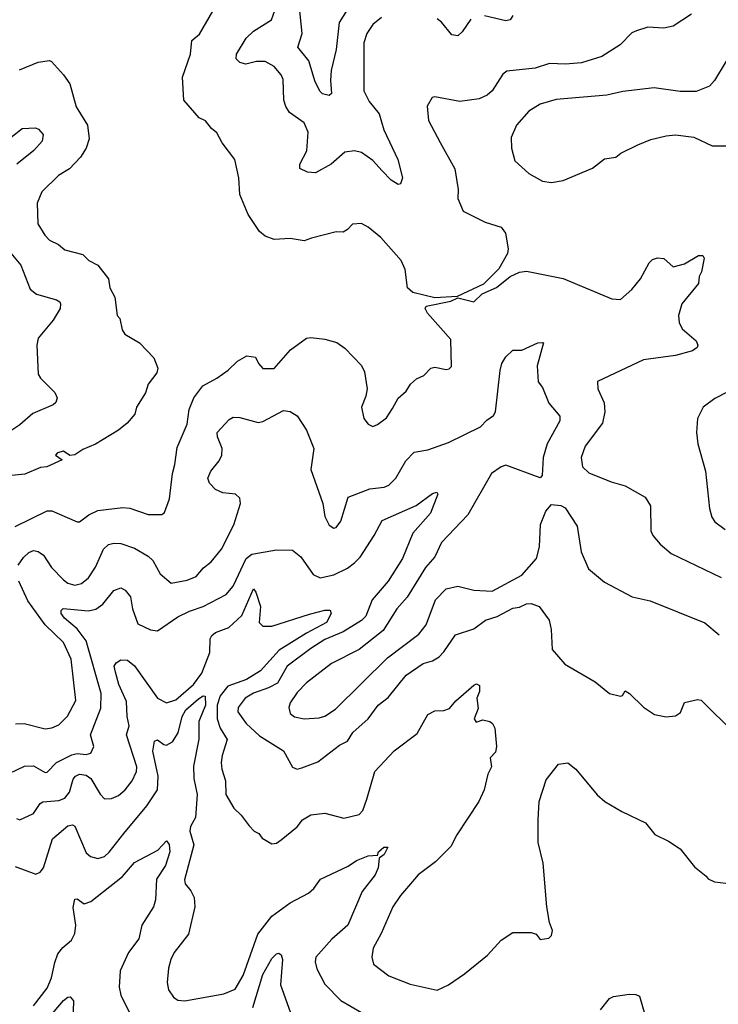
# Model space of a CAD drawing. Extents: x 1678759 to 1859541, y 384609 to 522867.
# Tile 180 of 256: x 1759974 to 1763022, y 455040 to 459335. Entities that reach past the tile are written whole.
import ezdxf

# ---------------------------------------------------------------- set-up
doc = ezdxf.new("R2010")
doc.units = 0

msp = doc.modelspace()

# ---------------------------------------------------------------- linework, layer by layer
at = {"layer": '0CON20XD'}
for points in [[(1761413.1, 459395), (1761367.4, 459322.6), (1761355.3, 459204.7), (1761333.1, 459113.1), (1761330.8, 459070.8), (1761335, 459013.3), (1761325, 459004), (1761295, 459012.5), (1761285, 459022), (1761263.8, 459063.8), (1761235.2, 459155.2), (1761187.1, 459215), (1761206.4, 459275), (1761189.3, 459445)], [(1762905, 459360), (1762825, 459307.8), (1762785, 459298.1), (1762715, 459302.5), (1762665, 459287.5), (1762645, 459277.5), (1762593.6, 459226.4), (1762513.8, 459175), (1762425, 459147.5), (1762355, 459141.8), (1762285, 459144.7), (1762223.3, 459123.3), (1762099.4, 459110.6), (1762082.1, 459097.9), (1762035, 459024.5), (1762013.7, 459006.4), (1761979.5, 458990.5), (1761895, 458978.2), (1761785, 458998.8), (1761773.9, 458996.1), (1761752.3, 458957.7), (1761757.1, 458895), (1761809.2, 458799.2), (1761872.7, 458685), (1761887.1, 458595), (1761885.7, 458555), (1761909.7, 458499.7), (1762005, 458452), (1762075, 458430), (1762094.1, 458404.1), (1762105.8, 458335), (1762102, 458315), (1762065, 458248.8), (1761998.1, 458181.9), (1761883, 458127), (1761785, 458121.9), (1761690, 458145), (1761666.2, 458165), (1761655.6, 458245), (1761638.6, 458285), (1761550, 458385), (1761495, 458430), (1761465, 458446), (1761426.1, 458443.9), (1761405, 458420), (1761385, 458408.8), (1761355, 458410), (1761248.1, 458381.9), (1761215, 458371.1), (1761155, 458381.4), (1761085, 458375.7), (1761045, 458391.4), (1761021.1, 458411.1), (1760971.4, 458485), (1760935, 458572.5), (1760930, 458645), (1760913.3, 458725), (1760857.7, 458797.7), (1760835, 458842.5), (1760810.5, 458860.5), (1760785, 458893.8), (1760757.5, 458907.5), (1760690, 458985), (1760684.4, 459085), (1760719.4, 459185), (1760725.3, 459244.7), (1760758.3, 459271.7), (1760817.4, 459372.6)], [(1761552.5, 459345), (1761515.6, 459315), (1761488.5, 459275), (1761476.2, 459235), (1761475.4, 459025.4), (1761498.5, 458978.5), (1761542.2, 458925), (1761562.5, 458855), (1761623.6, 458725), (1761644.1, 458645.9), (1761635, 458620), (1761625, 458616.7), (1761595, 458635.7), (1761556, 458676), (1761515, 458720.6), (1761465, 458755.6), (1761435, 458763.3), (1761392.6, 458757.4), (1761332.5, 458705), (1761265, 458667.5), (1761230.3, 458670.3), (1761196.4, 458686.4), (1761196.2, 458705), (1761226.4, 458763.6), (1761232.2, 458845), (1761215.3, 458885.3), (1761151.2, 458931.2), (1761136, 458956), (1761127.1, 458985), (1761123.6, 459075), (1761115, 459094.2), (1761085, 459131.1), (1761045, 459153.1), (1761007.4, 459152.6), (1760961.2, 459141.2), (1760935, 459148), (1760919.2, 459165), (1760920.6, 459185), (1760961.8, 459255), (1760994.8, 459285.2), (1761072.2, 459335), (1761088, 459375)], [(1761942.4, 459337.6), (1761905, 459282.9), (1761885, 459264.3), (1761859.7, 459269.7), (1761814.6, 459324.6), (1761795, 459338.5)], [(1762126.2, 459353.8), (1762113.8, 459335), (1762095, 459330), (1762002.6, 459352.6)], [(1759973.4, 459116.6), (1760055, 459150.6), (1760105, 459157.1), (1760113.4, 459153.4), (1760165, 459094.3), (1760192.7, 459055), (1760221.4, 458955), (1760270.6, 458875), (1760278.1, 458815), (1760264.5, 458775.5), (1760239.2, 458735), (1760191.2, 458685), (1760143.3, 458655), (1760071.2, 458585), (1760051.2, 458535), (1760052.9, 458445), (1760084.2, 458395), (1760105, 458373.8), (1760143.3, 458355), (1760171.4, 458331.4), (1760250.3, 458310.3), (1760276.7, 458285), (1760315, 458263.8), (1760362.5, 458205), (1760368, 458165), (1760388.8, 458125), (1760400, 458045), (1760411.7, 458031.7), (1760421.7, 457981.7), (1760433.6, 457963.6), (1760496.7, 457925), (1760559.5, 457859.5), (1760576.7, 457815), (1760573.3, 457795), (1760534.4, 457745.6), (1760522.7, 457707.3), (1760483.8, 457645), (1760476.7, 457615), (1760444, 457575), (1760405.8, 457545), (1760305, 457482.9), (1760250, 457460), (1760215, 457436.7), (1760193.3, 457433.3), (1760165, 457452.5), (1760140, 457445), (1760130, 457435), (1760160, 457415), (1760092.5, 457385), (1760065, 457381.2), (1759997.6, 457352.4), (1759925, 457345.4)], [(1763055.8, 459155), (1763005, 459070), (1762984.2, 459045.8), (1762925, 459022.5), (1762855, 459022.5), (1762742.6, 459037.4), (1762605, 459022.2), (1762535, 459006.4), (1762315, 458987.8), (1762245, 458966.9), (1762195, 458935.7), (1762142, 458875), (1762118.8, 458821.2), (1762119.2, 458775), (1762135, 458720), (1762195, 458664), (1762255, 458631.1), (1762295, 458625.5), (1762345, 458634.5), (1762472.9, 458687.1), (1762525, 458728), (1762575, 458735.8), (1762597, 458753), (1762670.4, 458789.6), (1762727.6, 458812.4), (1762795, 458828.9), (1762835, 458833.1), (1762915, 458822.5), (1762995, 458785.7), (1763085, 458785.5)], [(1759936.8, 458823.2), (1759985, 458860), (1760044.1, 458864.1), (1760057.1, 458857.1), (1760077.1, 458835), (1760072.2, 458805), (1760035.7, 458764.3), (1759962.7, 458705)], [(1759928.2, 458325), (1759979.4, 458265), (1760020.4, 458160.4), (1760047.4, 458137.4), (1760135, 458113.3), (1760149.1, 458105), (1760153.2, 458095), (1760151.2, 458075), (1760121.1, 458025), (1760054.7, 457945.3), (1760048.9, 457915), (1760055, 457789.2), (1760065, 457771.8), (1760128.3, 457708.3), (1760138.6, 457685), (1760131.9, 457665), (1760120, 457655), (1760032.5, 457617.5), (1759975, 457567.2), (1759931.4, 457538.6)], [(1759955, 457124.4), (1760095, 457192.9), (1760115, 457191.9), (1760225, 457144), (1760235, 457144.2), (1760275.4, 457174.6), (1760315, 457194.4), (1760425, 457207.3), (1760455, 457204.5), (1760535, 457176.5), (1760594, 457176), (1760606.7, 457185), (1760628.1, 457245), (1760640.6, 457355), (1760651.9, 457395), (1760660.9, 457469.1), (1760705, 457570), (1760713.5, 457635), (1760734.5, 457685), (1760772.7, 457737.3), (1760835, 457771.5), (1760883.9, 457806.1), (1760925, 457845.7), (1760965, 457868.6), (1761002.9, 457862.9), (1761015.8, 457835), (1761035, 457814.2), (1761085, 457814.3), (1761155.8, 457895), (1761225, 457946), (1761245, 457949.2), (1761305, 457942), (1761357.4, 457927.4), (1761392.1, 457902.1), (1761465, 457826), (1761478.7, 457798.7), (1761489.6, 457725), (1761485, 457693.3), (1761465.8, 457644.2), (1761475.7, 457595.7), (1761495, 457570), (1761515, 457561.2), (1761535, 457568.8), (1761575, 457598.6), (1761600.4, 457639.6), (1761625.4, 457684.6), (1761660.8, 457715), (1761678.8, 457745), (1761705, 457768), (1761737.3, 457782.7), (1761767.5, 457815), (1761785, 457818.8), (1761835, 457808.8), (1761848.3, 457811.7), (1761858, 457822), (1761855, 457940), (1761753.3, 458055), (1761743.3, 458075), (1761747.5, 458085), (1761855, 458106.7), (1761885, 458122.5), (1761955, 458103.8), (1761991.2, 458138.8), (1762055, 458166.7), (1762114.6, 458215.4), (1762155, 458234.4), (1762185, 458238.1), (1762345, 458206.7), (1762557.7, 458117.7), (1762595, 458114), (1762645, 458158.8), (1762682, 458205), (1762720.8, 458275), (1762735, 458289.2), (1762756.1, 458296.1), (1762785, 458293.3), (1762825, 458257.5), (1762875, 458270.8), (1762936, 458306), (1762955, 458306.2), (1762960, 458295), (1762948, 458235), (1762938, 458215), (1762935.7, 458185), (1762863.5, 458095), (1762847.8, 458045), (1762851.9, 458015), (1762865, 457986.2), (1762925, 457933.8), (1762932.5, 457915), (1762929.2, 457905), (1762909.8, 457890.2), (1762835, 457870), (1762695, 457850.8), (1762495, 457756.7), (1762496.2, 457725), (1762524.3, 457664.3), (1762526.7, 457625), (1762517.1, 457575), (1762441.1, 457475), (1762423.5, 457425), (1762429.4, 457385), (1762457.7, 457357.7), (1762555, 457318.8), (1762615, 457301.9), (1762702.6, 457252.6), (1762725.6, 457215), (1762727.1, 457105), (1762735.8, 457085), (1762767.8, 457047.8), (1762817, 457007), (1763035, 456902.2)], [(1759968, 456955), (1759991.4, 456988.6), (1760015, 457011.5), (1760035, 457018.9), (1760055.3, 457015.3), (1760079, 456999), (1760113.8, 456945), (1760165, 456890.9), (1760185, 456877.3), (1760215, 456867.9), (1760244.7, 456875.3), (1760275, 456900.6), (1760305, 456947.5), (1760339.5, 457025), (1760362.5, 457045), (1760385, 457051.2), (1760415, 457050.5), (1760475, 457030), (1760535, 456994.5), (1760555.3, 456975.3), (1760587.9, 456917.9), (1760635, 456877.1), (1760705, 456889.5), (1760743.7, 456906.3), (1760775.7, 456944.3), (1760809.6, 456970.4), (1760855.4, 457025), (1760909, 457131), (1760938, 457225), (1760935, 457247.5), (1760915.8, 457265), (1760861.1, 457271.1), (1760828.8, 457285), (1760803, 457313), (1760795.5, 457335), (1760807.9, 457365), (1760845, 457411.1), (1760856.7, 457435), (1760857.5, 457465), (1760837.5, 457515), (1760836.2, 457535), (1760888.8, 457591.2), (1760905, 457600.6), (1760935, 457599.6), (1761015, 457577.3), (1761035, 457581.8), (1761125, 457630.8), (1761155, 457626.2), (1761185, 457607.1), (1761226, 457545), (1761257.1, 457465), (1761245, 457372.5), (1761296.9, 457225), (1761305, 457167.5), (1761325, 457130), (1761345, 457116.7), (1761355, 457120), (1761375, 457147.5), (1761407.3, 457252.7), (1761501.8, 457288.2), (1761564.7, 457295.3), (1761585, 457304.5), (1761615, 457334.4), (1761658.8, 457411.2), (1761695, 457448.1), (1761755, 457458.9), (1761845, 457490), (1761985, 457558.8), (1762011.6, 457588.4), (1762041.2, 457608.8), (1762050.4, 457625), (1762070, 457805), (1762077.1, 457835), (1762095, 457863.8), (1762125, 457893.8), (1762165, 457894.2), (1762235, 457926), (1762255, 457927.5), (1762260, 457925), (1762231.1, 457825), (1762235.8, 457755.8), (1762255, 457730), (1762282.2, 457662.2), (1762330, 457605), (1762331.1, 457585), (1762275.4, 457485), (1762258.4, 457425), (1762253, 457347), (1762245, 457336.2), (1762095, 457392.3), (1762074.4, 457385), (1762031.9, 457355), (1761930, 457175), (1761815, 457054.3), (1761785, 456991.4), (1761744.5, 456945), (1761664.7, 456815.3), (1761619.5, 456765), (1761560.3, 456669.8), (1761455, 456588.2), (1761334.1, 456525.9), (1761225, 456441.8), (1761185, 456399.4), (1761154.5, 456355), (1761148.9, 456335), (1761155, 456308.8), (1761173.2, 456293.2), (1761215, 456284.6), (1761281.2, 456288.8), (1761305, 456297.3), (1761352.1, 456327.9), (1761579.2, 456550.8), (1761715.6, 456655), (1761746.9, 456695), (1761788.1, 456805), (1761835, 456852.2), (1761885, 456863.6), (1761955, 456845.9), (1762035, 456842.2), (1762165, 456911.3), (1762228.9, 456985), (1762242.1, 457035), (1762246.4, 457133.6), (1762269.3, 457190.7), (1762295, 457220), (1762335, 457215.7), (1762353.8, 457205), (1762406, 457125), (1762423.8, 457013.8), (1762455, 456940), (1762525, 456881.4), (1762646.8, 456816.8), (1762725, 456799.2), (1762963.5, 456703.5), (1763025, 456651.4)], [(1763115, 457737.5), (1763006.7, 457683.3), (1762955.7, 457645), (1762930.8, 457595), (1762927.1, 457535), (1762933.1, 457485), (1762965.5, 457365.5), (1762983.4, 457203.4), (1762994.2, 457165), (1763007.5, 457145), (1763051.4, 457111.4)], [(1759898.3, 456031.7), (1759995, 456078.5), (1760035, 456080), (1760085, 456050.8), (1760095, 456052), (1760135.2, 456094.8), (1760201.7, 456128.3), (1760225, 456133.7), (1760265, 456129.6), (1760285, 456135.7), (1760297.5, 456165), (1760283.1, 456215), (1760328.5, 456331.5), (1760329.2, 456395), (1760264.8, 456625), (1760225, 456677.5), (1760169.6, 456725), (1760155.6, 456745), (1760155, 456757.5), (1760163.8, 456766.2), (1760275, 456756.2), (1760306.4, 456763.6), (1760337.5, 456785), (1760385, 456845.6), (1760415, 456856.9), (1760435, 456847.1), (1760457.4, 456817.4), (1760466.2, 456765), (1760489.2, 456699.2), (1760545, 456672.7), (1760575, 456669.4), (1760665, 456729.6), (1760715.2, 456754.8), (1760775, 456774.7), (1760875, 456828.2), (1760905, 456864.4), (1760962.1, 456985), (1760987.1, 457002.9), (1761095, 457022), (1761165, 457020.3), (1761201.5, 456991.5), (1761255.3, 456915.3), (1761285, 456900.4), (1761345, 456912.8), (1761405, 456943.1), (1761434.5, 456965), (1761459.2, 456990.8), (1761521.1, 457085), (1761555, 457150.5), (1761704.6, 457215.4), (1761775, 457268.1), (1761793.6, 457273.6), (1761799.2, 457265), (1761766.9, 457183.1), (1761690, 457095), (1761644.4, 456984.4), (1761582.5, 456885), (1761512.6, 456805), (1761485, 456733.5), (1761466.1, 456713.9), (1761385.9, 456664.1), (1761305, 456631.7), (1761245, 456592.4), (1761141.8, 456515), (1761098.8, 456441.2), (1761059.9, 456420.1), (1760995, 456397.5), (1760958.2, 456375), (1760927.3, 456335), (1760926.4, 456315), (1760963.1, 456265), (1761020.5, 456210.5), (1761125, 456146), (1761165, 456073.8), (1761185, 456066), (1761205, 456070.8), (1761275, 456098.1), (1761369.7, 456170.3), (1761405, 456187.8), (1761428.2, 456225), (1761494.8, 456285.2), (1761538.2, 456345), (1761582.4, 456377.6), (1761660, 456475), (1761735, 456526.2), (1761775, 456538.5), (1761803.8, 456556.2), (1761825, 456577.8), (1761875, 456651.9), (1761955, 456677.8), (1762005.8, 456715), (1762057.9, 456732.1), (1762125, 456767.3), (1762155, 456772.2), (1762185, 456787.1), (1762205, 456788), (1762240, 456775), (1762284, 456715), (1762292.5, 456675), (1762297.3, 456587.3), (1762353, 456523), (1762485, 456446.2), (1762547.5, 456395), (1762595, 456383.3), (1762603.3, 456386.7), (1762615, 456406.7), (1762635, 456395.8), (1762695, 456336.2), (1762744.2, 456304.2), (1762795, 456294), (1762835, 456297.5), (1762857.6, 456312.4), (1762875, 456356.7), (1762930.5, 456369.5), (1762947, 456367), (1763095, 456220)], [(1759956.9, 456263.1), (1759994.6, 456265.4), (1760085, 456241.9), (1760115, 456245.3), (1760145, 456258.9), (1760183.4, 456296.6), (1760220, 456365), (1760198.7, 456545), (1760165, 456617.5), (1760085.2, 456695.2), (1760010.3, 456800.3), (1759970, 456885)], [(1759960.3, 455850.3), (1759975, 455844.2), (1760035, 455871.5), (1760064.1, 455915.9), (1760075, 455922.9), (1760145, 455928.4), (1760171.2, 455938.8), (1760191.1, 455965), (1760207.5, 456022.5), (1760217.5, 456035), (1760235, 456043.1), (1760265, 456039.5), (1760285.2, 456025.2), (1760325, 455955.7), (1760345, 455935.7), (1760375, 455937.5), (1760405, 455950.8), (1760435, 455974.6), (1760465.3, 456015), (1760484.1, 456055), (1760485.8, 456075), (1760440.3, 456215), (1760451.3, 456255), (1760442.8, 456295), (1760441.1, 456361.1), (1760407.5, 456435), (1760391.8, 456488.2), (1760386.7, 456515), (1760395, 456530), (1760415, 456541.9), (1760445, 456541.5), (1760475, 456516.5), (1760575.9, 456375), (1760615, 456355.2), (1760655, 456367.4), (1760732.8, 456435), (1760768.9, 456485), (1760803.9, 456575), (1760805.5, 456634.5), (1760812, 456648), (1760828.3, 456661.7), (1760886.1, 456683.9), (1760943.9, 456736.1), (1760995, 456852), (1761005, 456838), (1761024.6, 456775), (1761019.1, 456705), (1761035, 456689.2), (1761075, 456689), (1761238.6, 456741.4), (1761305, 456758.8), (1761329.2, 456759.2), (1761332.5, 456745), (1761312.9, 456705), (1761225, 456659), (1761105.8, 456585), (1761025, 456494.3), (1760963.8, 456456.2), (1760881.7, 456428.3), (1760849.1, 456385), (1760836.3, 456345), (1760836.4, 456285), (1760849.5, 456245), (1760880, 456195), (1760857.3, 456125), (1760853.8, 456095), (1760856.4, 456065), (1760872.2, 456015), (1760873.3, 455955), (1760908, 455895), (1760940, 455865), (1760975, 455818.8), (1760997.5, 455795), (1761017.5, 455785), (1761032.5, 455765), (1761075, 455740), (1761095, 455743.3), (1761115, 455756.7), (1761185, 455814.3), (1761208.6, 455845), (1761245, 455865.6), (1761305.9, 455874.1), (1761388, 455852), (1761455, 455867.5), (1761471.4, 455885), (1761488.5, 455935), (1761523.3, 456055), (1761608.6, 456145), (1761708.3, 456221.7), (1761755, 456303.8), (1761785, 456320), (1761825, 456321.9), (1761849.2, 456330.8), (1761876.4, 456363.6), (1761955, 456432), (1761967.1, 456437.1), (1761980, 456430), (1761980.8, 456405), (1761968.6, 456375), (1761975, 456330), (1761956.7, 456285), (1761965, 456270), (1761995, 456280), (1762025, 456273.8), (1762036.7, 456265), (1762046.7, 456245), (1762054, 456165), (1762049.7, 456140.3), (1762026.7, 456115), (1762032, 456075), (1762015.9, 456044.1), (1762000.8, 455975), (1761977.1, 455925), (1761880.8, 455779.1), (1761855, 455728.1), (1761788.8, 455661.2), (1761712.5, 455605), (1761696.9, 455585)], [(1759955, 455640.4), (1760045, 455607.1), (1760064.5, 455615.5), (1760077.8, 455635), (1760117.9, 455762.1), (1760185, 455818.2), (1760205, 455823.3), (1760215, 455816.9), (1760265, 455700.8), (1760283.8, 455685), (1760315, 455675.7), (1760344, 455685), (1760365, 455703.1), (1760429.2, 455785), (1760529.6, 455905), (1760576.3, 455975), (1760578.3, 456035), (1760555.3, 456144.7), (1760562.6, 456187.4), (1760575, 456193.3), (1760602.8, 456172.8), (1760615, 456170.8), (1760641.1, 456185), (1760666.4, 456223.6), (1760683.3, 456295), (1760699.6, 456325), (1760755, 456372.8), (1760775, 456385.6), (1760784.1, 456384.1), (1760784.8, 456345), (1760756.2, 456273.8), (1760755.9, 456195.9), (1760732, 456078), (1760733.6, 456025), (1760748.4, 455955), (1760740.8, 455855), (1760719.5, 455815), (1760716.2, 455795), (1760733.5, 455735), (1760692.7, 455582.7), (1760695.6, 455565), (1760720.5, 455535), (1760735.5, 455505), (1760738.9, 455465), (1760710.4, 455345), (1760648.5, 455265), (1760633.3, 455235), (1760623.2, 455196.8), (1760618.4, 455135), (1760623.2, 455103.2), (1760645, 455070.5), (1760665, 455057.7), (1760695, 455054.7), (1760865.2, 455084.8), (1760914.5, 455105), (1760949.1, 455165), (1761013.9, 455346.1), (1761075, 455424.1), (1761155, 455482.5), (1761235, 455524.5), (1761258.2, 455545), (1761286.9, 455585), (1761408, 455642), (1761443.5, 455666.5)], [(1761696.9, 455585), (1761635.7, 455515), (1761602.2, 455465), (1761551.5, 455348.5), (1761516, 455285), (1761511.2, 455245), (1761517.5, 455215), (1761585, 455163.8), (1761677.3, 455127.3), (1761795, 455101.2), (1761845.7, 455124.3), (1761915, 455172.5), (1762015, 455253.8), (1762075, 455318.8), (1762125, 455353.3), (1762205, 455353.3), (1762227.5, 455345), (1762245, 455322.5), (1762282.5, 455327.5), (1762295, 455340), (1762298.3, 455361.7), (1762285.8, 455395.8), (1762274.3, 455465), (1762257.8, 455655), (1762235.6, 455745), (1762235.7, 455844.3), (1762240, 455925), (1762271.7, 456018.3), (1762325, 456086.7), (1762365, 456093.3), (1762400, 456065), (1762493, 455953), (1762526.7, 455925), (1762600.5, 455880.5), (1762705, 455832), (1762745, 455780), (1762805, 455751.2), (1762855, 455717.5), (1762918.8, 455638.8), (1762969.3, 455599.3), (1762977, 455587), (1763005, 455573.3), (1763055, 455567.5)], [(1760035, 455033.1), (1760095, 455110.5), (1760113.3, 455155), (1760127.7, 455222.3), (1760140.9, 455259.1), (1760162.2, 455287.8), (1760199.9, 455320.1), (1760215, 455349.2), (1760219, 455385), (1760208.1, 455461.9), (1760215, 455498.8), (1760225, 455500), (1760255, 455478.1), (1760285, 455487.5), (1760423, 455597), (1760475, 455658.9), (1760577.5, 455712.5), (1760615, 455752.5), (1760626.5, 455736.5), (1760628.9, 455705), (1760610.3, 455645), (1760570.9, 455585), (1760566.2, 455495), (1760558.5, 455465), (1760507.4, 455385), (1760494.7, 455325), (1760448.9, 455265), (1760412.7, 455185), (1760408.9, 455115), (1760415, 455080), (1760455, 455000)], [(1761443.5, 455666.5), (1761495, 455687.8), (1761535, 455690), (1761540, 455705), (1761562.5, 455725), (1761580, 455725), (1761565, 455692.5), (1761542.5, 455677.5), (1761537.8, 455635), (1761525, 455604), (1761468.5, 455531.5), (1761406.2, 455385), (1761335.9, 455324.1), (1761266.4, 455245), (1761263.8, 455225), (1761271.2, 455195), (1761305, 455128.1), (1761375, 455056.4), (1761465, 455003.1)], [(1760991.9, 455025), (1761035, 455169.2), (1761075, 455238.8), (1761095, 455260), (1761105, 455262), (1761115.5, 455255.5), (1761120.8, 455235), (1761112.3, 455125), (1761155, 455006.2)], [(1760012.1, 454875), (1760165, 455055.6), (1760185, 455071.4), (1760195, 455072), (1760208.6, 455055), (1760205.8, 454965)], [(1762508.5, 455015), (1762547.3, 455065), (1762565, 455074), (1762633.5, 455083.5), (1762662.2, 455082.2), (1762678.8, 455075), (1762701.4, 454995)]]:
    msp.add_lwpolyline(points, dxfattribs=at)

doc.saveas('drawing.dxf')
